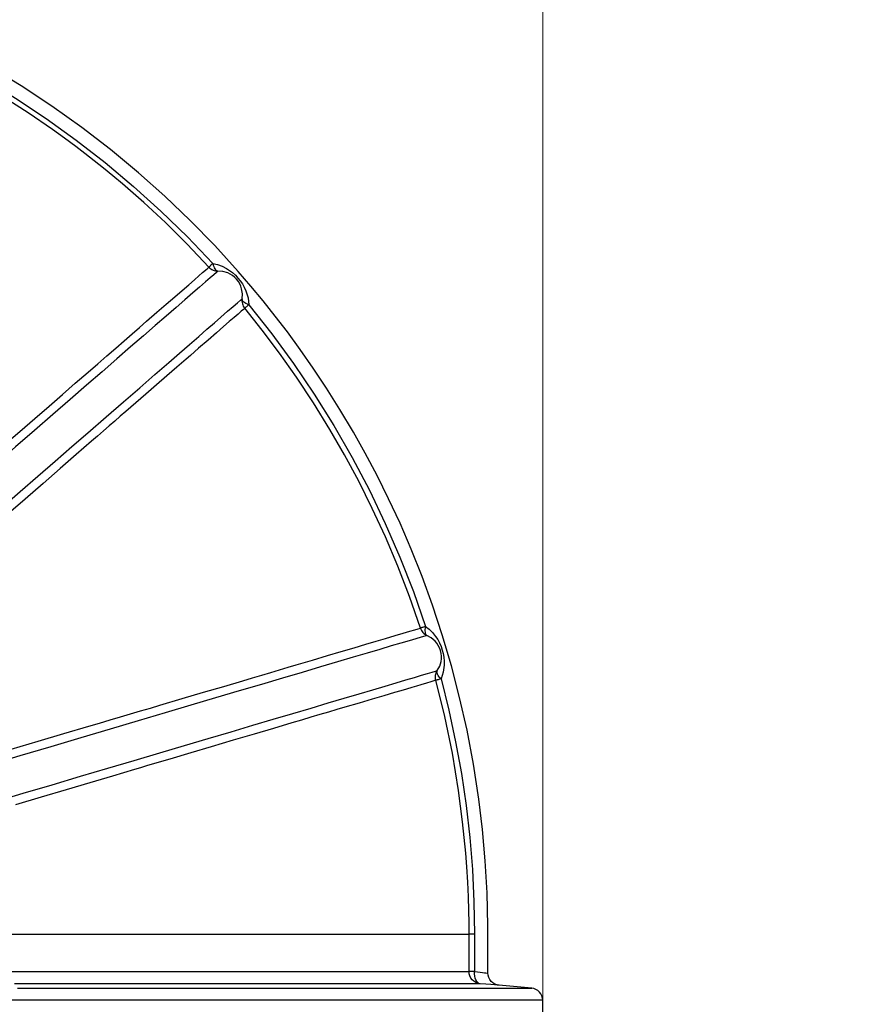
# Model space of a CAD drawing. Header units: millimetres. Extents: x 196 to 1773810, y -221320 to 153872.
# Tile 113 of 256: x 1115755 to 1116450, y -195861 to -195052. Entities that reach past the tile are written whole.
import ezdxf

# ---------------------------------------------------------------- set-up
doc = ezdxf.new("R2010")
doc.units = ezdxf.units.MM
doc.layers.get('Defpoints').update_dxf_attribs({"lineweight": 18})
doc.layers.add('00_Основной', color=163, linetype='Continuous', lineweight=40)
doc.layers.add('ТМ-размеры', color=25, linetype='Continuous', lineweight=20)
doc.styles.add('SFINKS', font='SFINKS.shx', dxfattribs={"width": 0.7, "oblique": 15})
doc.dimstyles.new('кира-50', dxfattribs={"dimtxt": 150, "dimasz": 40, "dimexe": 15, "dimexo": 0, "dimgap": 20, "dimtad": 1, "dimdec": 0, "dimrnd": 5, "dimdsep": 46, "dimtxsty": 'SFINKS', "dimblk1": 'OBLIQUE', "dimblk2": 'OBLIQUE', "dimsah": 1, "dimcen": 2.5, "dimclrd": 252, "dimclre": 252, "dimclrt": 252, "dimadec": 0, "dimazin": 0, "dimtfac": 1, "dimtdec": 0, "dimtofl": 0, "dimtmove": 0, "dimatfit": 3, "dimldrblk": 'OBLIQUE', "dimfxl": 15, "dimtfill": 1, "dimtolj": 1, "dimtzin": 0, "dimlwd": 20, "dimlwe": 20, "dimarcsym": 0})

# ---------------------------------------------------------------- blocks, each defined once
blk = doc.blocks.new('_Oblique')
at = {"color": 0, "linetype": 'ByBlock', "lineweight": -2}
blk.add_line((-0.5, -0.5), (0.5, 0.5), dxfattribs=at)
blk = doc.blocks.new('*D45')
at = {"layer": 'Defpoints', "color": 0, "linetype": 'ByBlock', "lineweight": 50, "transparency": 16777216}
for p in [(1116184.64, -194508.84), (1114444.55, -195856.77), (1116184.64, -195857.67)]:
    blk.add_point(p, dxfattribs=at)
at = {"layer": 'ТМ-размеры', "color": 252, "linetype": 'ByBlock', "lineweight": 20, "transparency": 16777216}
for p, q in [((1114444.55, -195856.77), (1114444.55, -194493.84)), ((1116184.64, -195857.67), (1116184.64, -194493.84)), ((1114444.55, -194508.84), (1116184.64, -194508.84))]:
    blk.add_line(p, q, dxfattribs=at)
at = {"layer": 'ТМ-размеры', "color": 252, "linetype": 'ByBlock', "lineweight": 20, "transparency": 16777216, "xscale": 40, "yscale": 40, "zscale": 40, "rotation": 180}
blk.add_blockref('_Oblique', (1114444.55, -194508.84), dxfattribs=at)
at = {"layer": 'ТМ-размеры', "color": 252, "linetype": 'ByBlock', "lineweight": 20, "transparency": 16777216, "xscale": 40, "yscale": 40, "zscale": 40}
blk.add_blockref('_Oblique', (1116184.64, -194508.84), dxfattribs=at)
at = {"layer": 'ТМ-размеры', "color": 252, "linetype": 'ByBlock', "transparency": 16777216, "insert": (1115314.59, -194413.84), "char_height": 150, "attachment_point": 5, "style": 'SFINKS', "bg_fill": 3, "box_fill_scale": 1.1, "bg_fill_color": 256, "bg_fill_true_color": 13158600, "bg_fill_transparency": 0}
blk.add_mtext('\\A1;1740', dxfattribs=at)
blk = doc.blocks.new('*D46')
at = {"layer": 'Defpoints', "color": 0, "linetype": 'ByBlock', "lineweight": 50, "transparency": 16777216}
for p in [(1115314.64, -194978.27), (1115314.64, -203390.23), (1116748.98, -203390.23)]:
    blk.add_point(p, dxfattribs=at)
at = {"layer": 'ТМ-размеры', "color": 252, "linetype": 'ByBlock', "lineweight": 20, "transparency": 16777216}
for p, q in [((1115314.64, -194978.27), (1116763.98, -194978.27)), ((1116748.98, -194978.27), (1116748.98, -203390.23)), ((1115314.64, -203390.23), (1116763.98, -203390.23))]:
    blk.add_line(p, q, dxfattribs=at)
at = {"layer": 'ТМ-размеры', "color": 252, "linetype": 'ByBlock', "lineweight": 20, "transparency": 16777216, "xscale": 40, "yscale": 40, "zscale": 40}
for p, rotation in [((1116748.98, -194978.27), 90), ((1116748.98, -203390.23), 270)]:
    blk.add_blockref('_Oblique', p, dxfattribs=dict(at, rotation=rotation))
at = {"layer": 'ТМ-размеры', "color": 252, "linetype": 'ByBlock', "transparency": 16777216, "insert": (1116653.98, -199184.25), "char_height": 150, "attachment_point": 5, "rotation": 90, "style": 'SFINKS', "bg_fill": 3, "box_fill_scale": 1.1, "bg_fill_color": 256, "bg_fill_true_color": 13158600, "bg_fill_transparency": 0}
blk.add_mtext('\\A1;8410', dxfattribs=at)

msp = doc.modelspace()

# ---------------------------------------------------------------- linework, layer by layer
at = {"layer": '00_Основной', "color": 252, "lineweight": 25, "ltscale": 10}
for p, q in [((1116175.51, -195847.7, 0.2), (1116148.63, -195845.36, 0.2)), ((1116184.64, -195948.84, 0.2), (1116184.64, -195857.67, 0.2))]:
    msp.add_line(p, q, dxfattribs=at)
at = {"layer": '00_Основной', "color": 252, "lineweight": 25, "ltscale": 10, "elevation": 0.2}
for points in [[(1115910.67, -195255.5), (1115892.75, -195236.64), (1115874.9, -195218.97), (1115857.16, -195202.48), (1115839.62, -195187.09), (1115831.83, -195180.53), (1115824.1, -195174.2), (1115816.44, -195168.06), (1115808.85, -195162.13), (1115801.31, -195156.4), (1115792.14, -195149.6), (1115782.32, -195142.53), (1115762.21, -195128.74), (1115742.6, -195116.14), (1115723.57, -195104.66), (1115705.19, -195094.21), (1115687.5, -195084.74), (1115670.54, -195076.21)], [(1115672.49, -195072.23), (1115699.46, -195086.06), (1115725.89, -195100.89), (1115751.75, -195116.68), (1115777.01, -195133.43), (1115801.62, -195151.11), (1115825.57, -195169.68), (1115848.8, -195189.15), (1115871.29, -195209.46), (1115893, -195230.6), (1115913.92, -195252.51)], [(1116139.64, -195835.4), (1116139.64, -195823.53), (1116139.61, -195796.42), (1116138.95, -195769.54), (1116137.45, -195743.24), (1116135.16, -195717.53), (1116132.15, -195692.42), (1116127.73, -195663.65), (1116122.45, -195635.8), (1116116.4, -195608.89), (1116109.65, -195582.92), (1116102.16, -195557.5), (1116094.12, -195533.07), (1116085.61, -195509.64), (1116076.69, -195487.24), (1116067.45, -195465.8), (1116058.12, -195445.72), (1116048.61, -195426.57), (1116038.96, -195408.34), (1116029.25, -195391.03), (1116018.16, -195372.37), (1116007.11, -195354.83), (1115996.2, -195338.41), (1115985.46, -195323.07), (1115974.99, -195308.74), (1115965, -195295.68), (1115955.12, -195283.29), (1115945, -195271.06), (1115934.6, -195258.98), (1115915.38, -195237.84), (1115895.35, -195217.28), (1115874.48, -195197.31), (1115852.82, -195177.99), (1115829.94, -195159.01), (1115806.28, -195140.77), (1115781.82, -195123.31), (1115756.62, -195106.66), (1115730.68, -195090.87)], [(1115913.92, -195252.51), (1115913.23, -195253.15), (1115912.6, -195253.72), (1115912.06, -195254.23), (1115911.59, -195254.66), (1115911.21, -195255.01), (1115910.94, -195255.26), (1115910.76, -195255.43), (1115910.67, -195255.5)], [(1115913.92, -195252.51), (1115914.23, -195253.82), (1115914.61, -195255.01), (1115915.06, -195256.08), (1115915.57, -195256.98), (1115916.13, -195257.72), (1115916.74, -195258.27), (1115917.38, -195258.61), (1115918.02, -195258.75)], [(1115913.92, -195252.51), (1115917.7, -195253.36), (1115921.37, -195254.7), (1115924.94, -195256.52), (1115927.55, -195258.2), (1115929.95, -195260.03), (1115932.35, -195262.21), (1115934.48, -195264.46), (1115936.33, -195266.76), (1115938.05, -195269.28), (1115939.62, -195272.01), (1115941, -195274.99), (1115942.78, -195280.68), (1115943.42, -195286.45)], [(1115918.02, -195258.75), (1115916.77, -195259.84), (1115914.62, -195261.7), (1115911.62, -195264.32), (1115907.74, -195267.7), (1115903, -195271.82), (1115897.39, -195276.68), (1115890.94, -195282.29), (1115883.66, -195288.62), (1115875.55, -195295.68), (1115866.62, -195303.44), (1115856.88, -195311.89), (1115846.35, -195321.05), (1115835.05, -195330.87), (1115823, -195341.36), (1115810.2, -195352.49), (1115796.67, -195364.24), (1115782.44, -195376.6), (1115767.53, -195389.57), (1115751.95, -195403.1), (1115735.74, -195417.2)], [(1115742.62, -195401.58), (1115755.49, -195390.42), (1115767.74, -195379.77), (1115779.38, -195369.65), (1115790.43, -195360.02), (1115800.92, -195350.92), (1115811.39, -195341.82), (1115819.34, -195334.91), (1115826.92, -195328.3), (1115834.15, -195322.02), (1115841.02, -195316.07), (1115847.52, -195310.4), (1115853.69, -195305.05), (1115859.52, -195299.98), (1115867.99, -195292.6), (1115875.66, -195285.94), (1115882.55, -195279.96), (1115888.66, -195274.64), (1115894.02, -195269.98), (1115898.69, -195265.92), (1115902.42, -195262.69), (1115905.46, -195260.03), (1115907.88, -195257.94), (1115909.61, -195256.44), (1115910.67, -195255.5)], [(1115910.67, -195255.5), (1115911.41, -195256.24), (1115912.21, -195256.87), (1115913.08, -195257.44), (1115914, -195257.9), (1115914.98, -195258.27), (1115915.98, -195258.54), (1115917, -195258.69), (1115918.02, -195258.75)], [(1115937.82, -195281.52), (1115938.06, -195277.38), (1115937.46, -195273.28), (1115936.82, -195271.26), (1115935.94, -195269.26), (1115934.8, -195267.32), (1115933.38, -195265.45), (1115931.73, -195263.77), (1115929.93, -195262.35), (1115928.07, -195261.18), (1115926.15, -195260.27), (1115922.17, -195259.09), (1115918.02, -195258.75)], [(1115724.77, -195466.73), (1115740.44, -195453.12), (1115755.6, -195439.92), (1115770.28, -195427.16), (1115784.48, -195414.83), (1115798.16, -195402.94), (1115811.34, -195391.48), (1115826.39, -195378.4), (1115840.56, -195366.08), (1115853.86, -195354.52), (1115866.26, -195343.73), (1115877.75, -195333.75), (1115886.58, -195326.07), (1115894.74, -195318.98), (1115902.22, -195312.48), (1115909.02, -195306.57), (1115915.12, -195301.26), (1115920.49, -195296.58), (1115926.01, -195291.8), (1115930.51, -195287.89), (1115933.97, -195284.87), (1115936.41, -195282.75), (1115937.82, -195281.52)], [(1115937.82, -195281.52), (1115937.74, -195282.56), (1115937.75, -195283.58), (1115937.88, -195284.62), (1115938.1, -195285.62), (1115938.44, -195286.6), (1115938.87, -195287.54), (1115939.39, -195288.42), (1115940.01, -195289.26)], [(1115943.42, -195286.45), (1115942.18, -195285.97), (1115941.04, -195285.43), (1115940.05, -195284.84), (1115939.23, -195284.2), (1115938.58, -195283.54), (1115938.12, -195282.86), (1115937.88, -195282.19), (1115937.82, -195281.52)], [(1115943.42, -195286.45), (1115942.7, -195287.06), (1115942.04, -195287.59), (1115941.46, -195288.06), (1115940.98, -195288.47), (1115940.59, -195288.79), (1115940.29, -195289.03), (1115940.09, -195289.19), (1115940.01, -195289.26)], [(1115943.42, -195286.45), (1115962.22, -195310.21), (1115980.13, -195334.67), (1115997.12, -195359.77), (1116013.15, -195385.48), (1116028.22, -195411.77), (1116042.3, -195438.61), (1116055.37, -195465.94), (1116067.42, -195493.76), (1116078.41, -195521.99), (1116088.36, -195550.62)], [(1115940.01, -195289.26), (1115938.91, -195290.22), (1115937.09, -195291.8), (1115934.55, -195294), (1115931.32, -195296.81), (1115927.38, -195300.24), (1115922.72, -195304.28), (1115916.77, -195309.46), (1115909.92, -195315.4), (1115902.18, -195322.15), (1115898.88, -195325.02), (1115895.45, -195327.99), (1115891.86, -195331.11), (1115888.14, -195334.36), (1115884.26, -195337.73), (1115880.24, -195341.23), (1115869.93, -195350.18), (1115858.73, -195359.92), (1115846.61, -195370.45), (1115842.32, -195374.19), (1115837.92, -195378.02), (1115833.4, -195381.92), (1115828.78, -195385.95), (1115824.06, -195390.05), (1115819.22, -195394.26), (1115814.28, -195398.56), (1115801.74, -195409.46), (1115788.47, -195421), (1115774.46, -195433.18), (1115759.7, -195446), (1115744.16, -195459.51)], [(1116084.16, -195551.99), (1116075.22, -195526.14), (1116065.63, -195501.11), (1116055.45, -195476.94), (1116044.73, -195453.62), (1116033.54, -195431.16), (1116021.92, -195409.54), (1116009.96, -195388.77), (1115996.44, -195366.9), (1115982.62, -195346.01), (1115968.57, -195326.13), (1115954.35, -195307.22), (1115940.01, -195289.26)], [(1115748.37, -195651.46), (1115770.45, -195644.93), (1115791.66, -195638.64), (1115812.01, -195632.61), (1115820.87, -195629.98), (1115829.55, -195627.42), (1115838.06, -195624.89), (1115846.4, -195622.42), (1115854.57, -195620.01), (1115862.57, -195617.64), (1115870.38, -195615.32), (1115888.7, -195609.89), (1115906.16, -195604.72), (1115922.74, -195599.82), (1115938.47, -195595.16), (1115946.37, -195592.82), (1115954.04, -195590.54), (1115961.46, -195588.34), (1115968.66, -195586.21), (1115975.62, -195584.15), (1115982.36, -195582.15), (1115995.58, -195578.24), (1116007.88, -195574.6), (1116019.28, -195571.22), (1116029.74, -195568.13), (1116039.3, -195565.31), (1116047.92, -195562.76), (1116055.64, -195560.47), (1116063.47, -195558.14), (1116070.07, -195556.18), (1116075.42, -195554.6), (1116079.56, -195553.36), (1116082.46, -195552.5), (1116084.16, -195551.99)], [(1116088.36, -195550.62), (1116087.46, -195550.92), (1116086.65, -195551.17), (1116085.95, -195551.41), (1116085.34, -195551.61), (1116084.86, -195551.77), (1116084.49, -195551.88), (1116084.25, -195551.96), (1116084.16, -195551.99)], [(1116084.16, -195551.99), (1116084.52, -195552.96), (1116084.99, -195553.88), (1116085.55, -195554.76), (1116086.2, -195555.56), (1116086.92, -195556.3), (1116087.72, -195556.94), (1116088.58, -195557.51), (1116089.5, -195557.99)], [(1116088.36, -195550.62), (1116088.09, -195551.94), (1116087.94, -195553.18), (1116087.91, -195554.34), (1116087.99, -195555.38), (1116088.2, -195556.28), (1116088.54, -195557.03), (1116088.97, -195557.6), (1116089.5, -195557.99)], [(1116088.36, -195550.62), (1116091.45, -195552.95), (1116094.23, -195555.7), (1116096.71, -195558.84), (1116098.39, -195561.45), (1116099.82, -195564.11), (1116101.1, -195567.08), (1116102.1, -195570.01), (1116102.84, -195572.89), (1116103.36, -195575.88), (1116103.64, -195579.03), (1116103.66, -195582.3), (1116102.92, -195588.22), (1116101.13, -195593.73)], [(1116089.5, -195557.99), (1116087.75, -195558.51), (1116084.75, -195559.4), (1116080.47, -195560.67), (1116074.94, -195562.31), (1116068.17, -195564.31), (1116060.16, -195566.68), (1116050.95, -195569.42), (1116040.52, -195572.51), (1116028.91, -195575.94), (1116016.12, -195579.74), (1116002.18, -195583.86), (1115987.13, -195588.32), (1115970.97, -195593.1), (1115953.74, -195598.21), (1115935.45, -195603.62), (1115916.16, -195609.34), (1115895.88, -195615.35), (1115874.65, -195621.63), (1115852.49, -195628.21), (1115829.45, -195635.02), (1115805.57, -195642.09), (1115780.89, -195649.4), (1115755.44, -195656.95), (1115729.26, -195664.7)], [(1116098.08, -195586.93), (1116100.02, -195583.26), (1116101.16, -195579.28), (1116101.41, -195577.18), (1116101.44, -195574.99), (1116101.22, -195572.75), (1116100.69, -195570.45), (1116099.89, -195568.25), (1116098.86, -195566.2), (1116097.63, -195564.37), (1116096.28, -195562.74), (1116093.13, -195560.02), (1116089.5, -195557.99)], [(1115733.65, -195694.88), (1115758.1, -195687.64), (1115781.92, -195680.59), (1115805.11, -195673.72), (1115827.6, -195667.06), (1115849.39, -195660.6), (1115870.41, -195654.37), (1115890.68, -195648.37), (1115910.14, -195642.6), (1115928.76, -195637.08), (1115946.54, -195631.82), (1115963.42, -195626.82), (1115979.41, -195622.08), (1115994.46, -195617.62), (1116008.58, -195613.45), (1116021.71, -195609.55), (1116033.88, -195605.95), (1116045.02, -195602.65), (1116055.14, -195599.64), (1116064.24, -195596.95), (1116072.29, -195594.56), (1116079.28, -195592.5), (1116085.21, -195590.74), (1116090.05, -195589.3), (1116093.82, -195588.19), (1116096.49, -195587.4), (1116098.08, -195586.93)], [(1116096.86, -195594.88), (1116096.64, -195593.86), (1116096.53, -195592.83), (1116096.53, -195591.8), (1116096.63, -195590.77), (1116096.84, -195589.77), (1116097.15, -195588.78), (1116097.57, -195587.84), (1116098.08, -195586.93)], [(1116101.13, -195593.73), (1116100.21, -195593.99), (1116099.4, -195594.2), (1116098.68, -195594.4), (1116098.07, -195594.55), (1116097.57, -195594.68), (1116097.19, -195594.78), (1116096.95, -195594.85), (1116096.86, -195594.88)], [(1116101.13, -195593.73), (1116100.18, -195592.79), (1116099.38, -195591.83), (1116098.73, -195590.87), (1116098.24, -195589.95), (1116097.93, -195589.08), (1116097.78, -195588.27), (1116097.84, -195587.55), (1116098.08, -195586.93)], [(1116101.13, -195593.73), (1116107.52, -195619.44), (1116113.1, -195645.35), (1116117.81, -195671.43), (1116121.68, -195697.63), (1116124.68, -195723.95), (1116126.84, -195750.35), (1116128.12, -195776.8), (1116128.56, -195803.27)], [(1116096.86, -195594.88), (1116095.32, -195595.33), (1116092.75, -195596.09), (1116089.14, -195597.16), (1116084.46, -195598.54), (1116080.99, -195599.58), (1116077.11, -195600.72), (1116072.81, -195602), (1116068.1, -195603.4), (1116062.96, -195604.91), (1116054.28, -195607.49), (1116044.59, -195610.36), (1116033.89, -195613.53), (1116022.19, -195616.99), (1116015.64, -195618.94), (1116008.83, -195620.95), (1116001.73, -195623.06), (1115994.36, -195625.23), (1115986.7, -195627.5), (1115978.77, -195629.86), (1115963.72, -195634.32), (1115947.67, -195639.07), (1115930.64, -195644.11), (1115912.6, -195649.46), (1115895.91, -195654.4), (1115878.44, -195659.57), (1115873.74, -195660.96), (1115868.99, -195662.37), (1115864.18, -195663.8), (1115859.31, -195665.23), (1115854.4, -195666.69), (1115849.43, -195668.17), (1115831.54, -195673.46), (1115812.84, -195679.01), (1115793.34, -195684.79), (1115773.02, -195690.8), (1115751.88, -195697.07)], [(1116124.13, -195803.26), (1116124.08, -195794.04), (1116123.9, -195783.86), (1116123.55, -195772.73), (1116123.02, -195760.65), (1116122.26, -195748.11), (1116121.41, -195736.95), (1116118.87, -195711.08), (1116115.51, -195685.44), (1116110.4, -195654.8), (1116104.18, -195624.61), (1116096.86, -195594.88)], [(1115748.31, -195803.26), (1115762.65, -195803.26), (1115776.79, -195803.26), (1115790.71, -195803.26), (1115804.43, -195803.26), (1115817.92, -195803.26), (1115831.2, -195803.26), (1115844.25, -195803.26), (1115857.05, -195803.26), (1115869.62, -195803.26), (1115881.94, -195803.26), (1115894.01, -195803.26), (1115905.82, -195803.26), (1115917.38, -195803.26), (1115928.65, -195803.26), (1115939.66, -195803.26), (1115950.4, -195803.26), (1115960.84, -195803.26), (1115971, -195803.26), (1115980.86, -195803.26), (1115990.43, -195803.26), (1115999.7, -195803.26), (1116008.66, -195803.26), (1116017.31, -195803.26), (1116025.66, -195803.26), (1116033.68, -195803.26), (1116041.4, -195803.26), (1116048.78, -195803.26), (1116055.83, -195803.26), (1116062.55, -195803.26), (1116068.96, -195803.26), (1116075.01, -195803.26), (1116080.72, -195803.26), (1116086.1, -195803.26), (1116091.14, -195803.26), (1116095.84, -195803.26), (1116100.17, -195803.26), (1116104.16, -195803.26), (1116107.8, -195803.26), (1116111.09, -195803.26), (1116114.03, -195803.26), (1116116.61, -195803.26), (1116118.82, -195803.26), (1116120.69, -195803.26), (1116122.2, -195803.26), (1116123.34, -195803.26), (1116124.13, -195803.26)], [(1116124.13, -195834.09), (1116124.13, -195816.83), (1116124.13, -195803.26)], [(1116128.56, -195803.27), (1116127.62, -195803.26), (1116126.77, -195803.26), (1116126.02, -195803.26), (1116125.39, -195803.26), (1116124.88, -195803.26), (1116124.5, -195803.26), (1116124.24, -195803.26), (1116124.13, -195803.26)], [(1116128.56, -195803.27), (1116128.56, -195818.68), (1116128.56, -195834.09)], [(1115749.23, -195834.09), (1115763.54, -195834.09), (1115777.63, -195834.09), (1115791.53, -195834.09), (1115805.22, -195834.09), (1115818.68, -195834.09), (1115831.93, -195834.09), (1115844.94, -195834.09), (1115857.73, -195834.09), (1115870.26, -195834.09), (1115882.55, -195834.09), (1115894.58, -195834.09), (1115906.37, -195834.09), (1115917.9, -195834.09), (1115929.14, -195834.09), (1115940.12, -195834.09), (1115950.83, -195834.09), (1115961.25, -195834.09), (1115971.38, -195834.09), (1115981.21, -195834.09), (1115990.77, -195834.09), (1116000.01, -195834.09), (1116008.96, -195834.09), (1116017.59, -195834.09), (1116025.9, -195834.09), (1116033.92, -195834.09), (1116041.6, -195834.09), (1116048.96, -195834.09), (1116056, -195834.09), (1116062.7, -195834.09), (1116069.08, -195834.09), (1116075.12, -195834.09), (1116080.84, -195834.09), (1116086.2, -195834.09), (1116091.22, -195834.09), (1116095.9, -195834.09), (1116100.23, -195834.09), (1116104.22, -195834.09), (1116107.85, -195834.09), (1116111.12, -195834.09), (1116114.06, -195834.09), (1116116.62, -195834.09), (1116118.84, -195834.09), (1116120.7, -195834.09), (1116122.2, -195834.09), (1116123.34, -195834.09), (1116124.13, -195834.09)], [(1116133.25, -195844.05), (1116131.43, -195843.72), (1116129.7, -195843.06), (1116128.12, -195842.09), (1116126.76, -195840.85), (1116125.64, -195839.38), (1116124.81, -195837.71), (1116124.3, -195835.94), (1116124.13, -195834.09)], [(1116128.56, -195834.09), (1116127.62, -195834.09), (1116126.77, -195834.09), (1116126.02, -195834.09), (1116125.39, -195834.09), (1116124.88, -195834.09), (1116124.5, -195834.09), (1116124.24, -195834.09), (1116124.13, -195834.09)], [(1116133.25, -195844.05), (1116132.23, -195843.78), (1116131.27, -195843.16), (1116130.41, -195842.2), (1116129.69, -195840.96), (1116129.13, -195839.48), (1116128.73, -195837.8), (1116128.55, -195835.98), (1116128.56, -195834.09)], [(1116128.56, -195834.09), (1116130.99, -195834.38), (1116133.18, -195834.64), (1116135.08, -195834.86), (1116136.69, -195835.06), (1116137.98, -195835.22), (1116138.89, -195835.32), (1116139.46, -195835.38), (1116139.64, -195835.4), (1116139.64, -195835.4)], [(1116148.77, -195845.36), (1116147.06, -195845.06), (1116145.34, -195844.43), (1116143.7, -195843.46), (1116142.26, -195842.16), (1116141.11, -195840.62), (1116140.28, -195838.91), (1116139.8, -195837.14), (1116139.64, -195835.4)], [(1116133.25, -195844.05), (1116132.47, -195844.05), (1116131.36, -195844.05), (1116129.88, -195844.05), (1116128.04, -195844.05), (1116125.87, -195844.05), (1116123.34, -195844.05), (1116120.48, -195844.05), (1116117.26, -195844.05), (1116113.69, -195844.05), (1116109.8, -195844.05), (1116105.55, -195844.05), (1116100.96, -195844.05), (1116096.05, -195844.05), (1116090.79, -195844.05), (1116085.2, -195844.05), (1116079.28, -195844.05), (1116073.04, -195844.05), (1116066.46, -195844.05), (1116059.57, -195844.05), (1116052.35, -195844.05), (1116044.83, -195844.05), (1116036.98, -195844.05), (1116028.82, -195844.05), (1116020.37, -195844.05), (1116011.61, -195844.05), (1116002.54, -195844.05), (1115993.2, -195844.05), (1115983.54, -195844.05), (1115973.61, -195844.05), (1115963.39, -195844.05), (1115952.89, -195844.05), (1115942.12, -195844.05), (1115931.09, -195844.05), (1115919.79, -195844.05), (1115908.23, -195844.05), (1115896.4, -195844.05), (1115884.34, -195844.05), (1115872.04, -195844.05), (1115859.49, -195844.05), (1115846.71, -195844.05), (1115833.7, -195844.05), (1115820.46, -195844.05), (1115807.01, -195844.05), (1115793.35, -195844.05), (1115779.48, -195844.05), (1115765.41, -195844.05), (1115751.16, -195844.05)], [(1116148.63, -195845.36), (1116148.53, -195845.35), (1116147.3, -195845.25), (1116145.09, -195845.06), (1116141.94, -195844.8), (1116137.98, -195844.46), (1116133.25, -195844.05)], [(1115753.6, -195847.7), (1115768.6, -195847.7), (1115783.4, -195847.7), (1115798.01, -195847.7), (1115812.4, -195847.7), (1115826.61, -195847.7), (1115840.6, -195847.7), (1115854.37, -195847.7), (1115867.92, -195847.7), (1115881.22, -195847.7), (1115894.3, -195847.7), (1115907.14, -195847.7), (1115919.74, -195847.7), (1115932.08, -195847.7), (1115944.17, -195847.7), (1115956, -195847.7), (1115967.56, -195847.7), (1115978.84, -195847.7), (1115989.86, -195847.7), (1116000.6, -195847.7), (1116011.04, -195847.7), (1116021.2, -195847.7), (1116031.07, -195847.7), (1116040.65, -195847.7), (1116049.92, -195847.7), (1116058.88, -195847.7), (1116067.53, -195847.7), (1116075.88, -195847.7), (1116083.92, -195847.7), (1116091.62, -195847.7), (1116099, -195847.7), (1116106.07, -195847.7), (1116112.8, -195847.7), (1116119.21, -195847.7), (1116125.28, -195847.7), (1116131, -195847.7), (1116136.39, -195847.7), (1116141.46, -195847.7), (1116146.16, -195847.7), (1116150.53, -195847.7), (1116154.56, -195847.7), (1116158.22, -195847.7), (1116161.54, -195847.7), (1116164.52, -195847.7), (1116167.13, -195847.7), (1116169.38, -195847.7), (1116171.3, -195847.7), (1116172.86, -195847.7), (1116174.06, -195847.7), (1116174.89, -195847.7), (1116175.38, -195847.7), (1116175.51, -195847.7)], [(1116184.64, -195857.67), (1116184.47, -195855.83), (1116183.96, -195854.04), (1116183.13, -195852.39), (1116182.02, -195850.91), (1116180.65, -195849.67), (1116179.06, -195848.71), (1116177.33, -195848.04), (1116175.51, -195847.7)], [(1116184.64, -195857.67), (1116184.54, -195857.67), (1116184.09, -195857.67), (1116183.28, -195857.67), (1116182.11, -195857.67), (1116180.6, -195857.67), (1116178.73, -195857.67), (1116176.5, -195857.67), (1116173.92, -195857.67), (1116171, -195857.67), (1116167.71, -195857.67), (1116164.06, -195857.67), (1116160.09, -195857.67), (1116155.76, -195857.67), (1116151.08, -195857.67), (1116146.07, -195857.67), (1116140.71, -195857.67), (1116135.02, -195857.67), (1116128.98, -195857.67), (1116122.62, -195857.67), (1116115.93, -195857.67), (1116108.9, -195857.67), (1116101.55, -195857.67), (1116093.88, -195857.67), (1116085.89, -195857.67), (1116077.58, -195857.67), (1116068.96, -195857.67), (1116060.02, -195857.67), (1116050.78, -195857.67), (1116041.24, -195857.67), (1116031.41, -195857.67), (1116021.28, -195857.67), (1116010.86, -195857.67), (1116000.15, -195857.67), (1115989.17, -195857.67), (1115977.91, -195857.67), (1115966.37, -195857.67), (1115954.57, -195857.67), (1115942.51, -195857.67), (1115930.19, -195857.67), (1115917.62, -195857.67), (1115904.79, -195857.67), (1115891.72, -195857.67), (1115878.43, -195857.67), (1115864.9, -195857.67), (1115851.14, -195857.67), (1115837.17, -195857.67), (1115822.97, -195857.67), (1115808.58, -195857.67), (1115793.97, -195857.67), (1115779.17, -195857.67), (1115764.18, -195857.67), (1115749.02, -195857.67)]]:
    msp.add_lwpolyline(points, dxfattribs=at)

# ---------------------------------------------------------------- next in the draw order: dimensions: what is measured, and where the dimension line sits
at = {"layer": 'ТМ-размеры', "color": 3, "linetype": 'ByBlock'}
dim = msp.add_linear_dim(base=(1116184.64, -194508.84, 0.2), p1=(1114444.55, -195856.77, 0.2), p2=(1116184.64, -195857.67, 0.2), dimstyle='кира-50', dxfattribs=at)
dim.commit()
dim.dimension.update_dxf_attribs({"geometry": '*D45', "text_midpoint": (1115314.59, -194508.84, 0.2), "dimtype": 160})

# ---------------------------------------------------------------- next in the draw order: dimensions: what is measured, and where the dimension line sits
dim = msp.add_linear_dim(base=(1116748.98, -203390.23, 0.2), p1=(1115314.64, -194978.27, 0.2), p2=(1115314.64, -203390.23, 0.2), angle=90, dimstyle='кира-50', dxfattribs=at)
dim.commit()
dim.dimension.update_dxf_attribs({"geometry": '*D46', "text_midpoint": (1116653.98, -199184.25, 0.2)})

doc.saveas('drawing.dxf')
